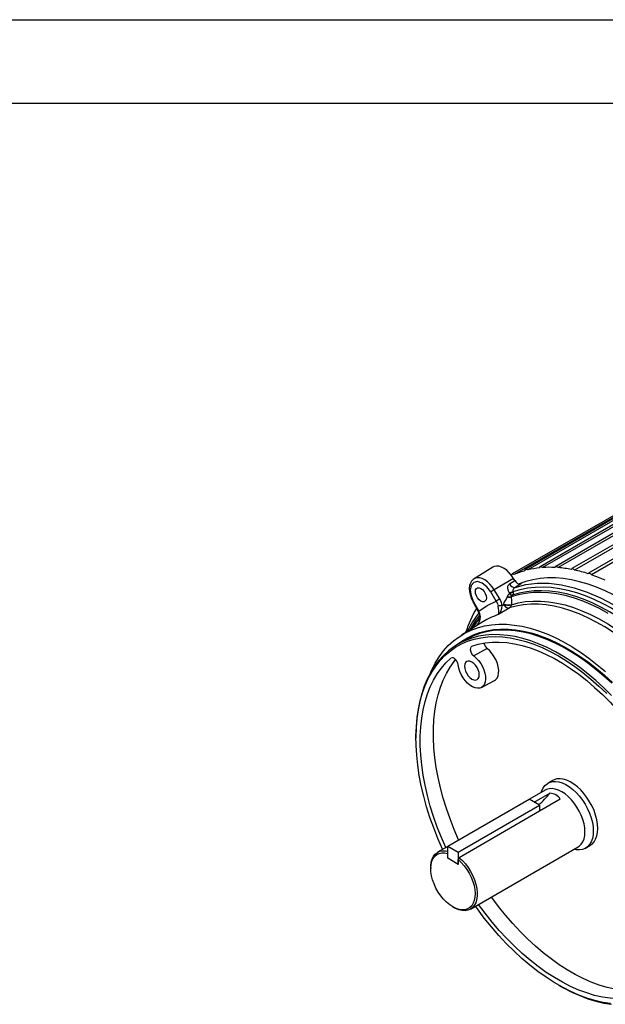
# Model space of a CAD drawing. Header units: inches. Extents: x 0 to 77, y 0 to 59.5.
# Tile 16 of 19: x 44 to 56.2, y 38.9 to 59.5. Entities that reach past the tile are written whole.
import ezdxf

# ---------------------------------------------------------------- set-up
doc = ezdxf.new("R2010")
doc.units = ezdxf.units.IN
doc.header["$LTSCALE"] = 7
doc.header["$MEASUREMENT"] = 0
doc.layers.add('TEXT', color=140, linetype='Continuous', lineweight=25)

msp = doc.modelspace()

# ---------------------------------------------------------------- linework, layer by layer
at = {"color": 7, "linetype": 'Continuous'}
msp.add_line((0.000681, 59.500737), (77.000681, 59.500737), dxfattribs=at)
for p, q in [((61.777211, 52.215827), (54.287536, 47.89213)), ((61.818007, 52.205009), (54.328332, 47.881312)), ((62.059059, 52.316678), (54.569384, 47.99298)), ((62.104084, 52.301856), (54.614409, 47.978158)), ((62.363219, 52.369183), (54.873544, 48.045486)), ((62.412309, 52.34995), (54.922634, 48.026252)), ((62.68636, 52.372768), (55.196685, 48.049071)), ((62.739306, 52.348764), (55.249631, 48.025067)), ((63.024941, 52.327393), (55.535266, 48.003695)), ((63.081492, 52.298313), (55.591817, 47.974615)), ((63.375253, 52.233555), (55.885578, 47.909857)), ((63.435117, 52.199147), (55.945442, 47.87545)), ((53.879937, 48.036274), (53.488891, 47.793489)), ((54.286439, 47.891448), (54.260403, 47.876418)), ((54.275181, 47.861732), (54.272795, 47.860355)), ((54.31613, 47.795704), (53.910385, 47.561026)), ((54.227521, 47.682169), (54.230164, 47.68384)), ((54.230164, 47.68384), (54.341894, 47.752598)), ((54.341894, 47.752598), (54.31613, 47.795704)), ((54.480008, 47.693676), (54.345543, 47.61091)), ((53.951263, 47.324112), (53.83635, 47.516376)), ((54.025299, 47.368762), (53.910385, 47.561026)), ((54.230759, 47.484345), (54.226291, 47.493454)), ((54.22936, 47.483527), (54.230759, 47.484345)), ((54.259218, 47.453374), (54.267654, 47.448851)), ((53.465729, 47.30345), (53.574778, 47.1078)), ((53.476211, 47.308405), (53.58526, 47.112755)), ((54.073982, 47.232081), (54.107347, 47.252605)), ((54.107347, 47.252605), (54.109101, 47.253684)), ((54.109101, 47.253684), (54.110358, 47.261612)), ((54.185498, 47.415581), (54.186446, 47.420431)), ((54.269785, 47.256152), (54.268519, 47.248221)), ((54.222472, 47.179668), (53.997462, 47.04122)), ((54.224224, 47.180747), (54.222472, 47.179668)), ((53.673715, 46.891094), (53.223772, 46.611741)), ((53.682097, 46.89626), (53.673715, 46.891094)), ((53.316115, 46.519255), (53.151359, 46.424143)), ((53.439388, 46.381601), (53.430551, 46.375171)), ((53.762895, 46.328907), (53.482359, 46.176303)), ((53.641805, 45.51489), (53.914143, 45.660672)), ((52.270983, 44.478303), (52.270983, 44.452994)), ((55.128527, 43.566341), (55.034756, 43.512208)), ((54.97966, 43.36609), (54.64504, 43.172918)), ((52.935083, 42.192511), (54.639211, 43.176283)), ((55.294152, 43.173176), (53.177253, 41.951117)), ((54.85946, 43.049135), (54.639211, 43.176283)), ((54.748755, 43.113044), (55.073534, 43.300536)), ((53.155333, 42.065363), (54.85946, 43.049135)), ((54.85946, 43.049135), (54.85946, 42.922234)), ((52.935083, 42.185781), (52.723223, 42.063476)), ((52.935083, 42.192511), (53.155333, 42.065363)), ((52.935083, 41.938175), (52.935083, 42.192511)), ((53.410667, 40.872659), (55.667104, 42.175273)), ((55.821192, 42.149913), (55.914963, 42.204046)), ((52.934716, 42.039798), (52.935083, 42.040446)), ((52.934716, 41.938387), (52.934716, 42.039798)), ((52.935083, 41.938599), (52.934716, 41.938387)), ((53.155333, 41.811027), (52.934716, 41.938387)), ((53.155333, 41.811027), (52.935083, 41.938175)), ((53.155333, 42.065363), (53.155333, 41.811027)), ((53.177253, 41.951117), (53.155333, 41.912438)), ((53.155333, 41.811027), (53.155333, 41.912438)), ((52.580809, 41.748708), (52.580809, 41.723399)), ((53.044949, 40.919398), (53.066866, 40.906741)), ((55.253782, 39.286076), (55.275698, 39.273419))]:
    msp.add_line(p, q)
at = {"flags": 128}
for points in [[(54.31613, 47.795704), (54.272664, 47.860529), (54.22376, 47.918909), (54.170986, 47.968973), (54.116031, 48.009117), (54.060657, 48.038056), (54.006638, 48.054861), (53.955704, 48.058995), (53.909486, 48.050325), (53.879937, 48.036274)], [(54.861184, 48.020758), (54.863066, 48.031574), (54.867416, 48.040069), (54.873971, 48.045725), (54.882328, 48.048198), (54.89198, 48.047336), (54.902336, 48.043191), (54.912767, 48.036018), (54.922634, 48.026252)], [(55.184808, 48.029161), (55.187758, 48.039068), (55.193081, 48.046417), (55.200454, 48.050758), (55.209426, 48.051826), (55.219451, 48.049558), (55.229917, 48.04409), (55.240186, 48.035757), (55.249631, 48.025067)], [(54.275601, 47.856926), (54.275299, 47.869194), (54.277573, 47.879693), (54.282284, 47.88778), (54.289145, 47.892964), (54.297738, 47.894927), (54.307538, 47.89355), (54.317947, 47.888918), (54.328332, 47.881312)], [(54.557003, 47.963136), (54.557798, 47.974741), (54.561128, 47.984291), (54.566792, 47.9912), (54.574443, 47.995049), (54.583616, 47.995603), (54.59375, 47.992827), (54.604227, 47.986892), (54.614409, 47.978158)], [(55.524332, 47.988253), (55.528316, 47.997143), (55.534554, 48.003264), (55.542664, 48.006242), (55.552153, 48.005896), (55.562442, 48.002246), (55.572903, 47.995515), (55.582897, 47.986113), (55.591817, 47.974615)], [(55.876035, 47.898482), (55.881011, 47.906258), (55.888094, 47.911084), (55.896854, 47.912667), (55.906755, 47.910909), (55.917194, 47.905917), (55.927535, 47.897996), (55.937146, 47.88763), (55.945442, 47.87545)], [(53.492232, 47.793808), (53.466351, 47.777001), (53.43416, 47.741702), (53.410286, 47.698613), (53.394724, 47.64796), (53.388021, 47.590253), (53.390731, 47.527083), (53.402828, 47.46085), (53.423723, 47.393898), (53.452632, 47.328118), (53.465729, 47.30345)], [(53.83635, 47.516376), (53.753842, 47.624559), (53.657661, 47.700292), (53.561971, 47.732423), (53.480865, 47.716219), (53.426286, 47.654068), (53.406274, 47.555122), (53.423775, 47.433953), (53.476211, 47.308405)], [(53.910385, 47.561026), (53.867761, 47.624496), (53.819756, 47.681538), (53.767952, 47.730272), (53.714054, 47.769093), (53.659838, 47.796724), (53.607088, 47.812254), (53.557542, 47.815171), (53.512831, 47.80538), (53.490897, 47.794711)], [(54.226291, 47.493454), (54.207657, 47.533818), (54.191789, 47.595337), (54.19309, 47.624367), (54.200207, 47.648974), (54.212177, 47.668479), (54.227521, 47.682169)], [(54.341894, 47.752598), (54.367838, 47.717897), (54.398076, 47.692281)], [(54.345543, 47.61091), (54.57119, 47.669656), (54.809721, 47.698526), (55.059467, 47.697317), (55.318682, 47.666037), (55.585551, 47.604906), (55.858208, 47.514351), (56.134745, 47.395005), (56.413226, 47.247705), (56.691704, 47.07348), (56.96823, 46.873549), (57.24087, 46.649312), (57.507715, 46.402337), (57.766898, 46.134352), (58.016606, 45.847232), (58.111367, 45.726341)], [(58.034246, 46.144176), (57.992507, 46.190977), (57.826496, 46.369278), (57.656863, 46.53917), (57.484104, 46.700156), (57.308727, 46.851764), (57.131246, 46.993547), (56.952181, 47.125092), (56.772058, 47.246012), (56.591405, 47.355951), (56.410753, 47.454589), (56.23063, 47.541635), (56.051565, 47.616834), (55.874084, 47.679965), (55.698707, 47.730844), (55.525948, 47.769321), (55.356315, 47.795283), (55.190304, 47.808654), (55.028403, 47.809396), (54.871086, 47.797504), (54.718816, 47.773016), (54.572038, 47.736002), (54.431183, 47.686571), (54.428603, 47.685527)], [(53.514841, 47.524683), (53.520465, 47.56244), (53.536786, 47.590007), (53.562206, 47.604687), (53.594238, 47.605042), (53.629746, 47.591038), (53.665253, 47.564046), (53.697285, 47.526707), (53.722706, 47.482678), (53.739027, 47.436266), (53.74465, 47.392017)], [(53.74465, 47.392017), (53.739027, 47.354261), (53.722706, 47.326694), (53.697285, 47.312014), (53.665253, 47.311658), (53.629746, 47.325662), (53.594238, 47.352655), (53.562206, 47.389993), (53.536786, 47.434023), (53.520465, 47.480434), (53.514841, 47.524683)], [(54.186446, 47.420431), (54.201758, 47.457356), (54.22936, 47.483527)], [(54.230759, 47.484345), (54.243948, 47.466511), (54.259218, 47.453374)], [(56.294114, 47.067194), (56.11158, 47.166618), (55.929627, 47.253824), (55.748835, 47.328534), (55.569781, 47.39051), (55.393033, 47.439554), (55.219156, 47.475511), (55.048704, 47.498266), (54.882218, 47.507747), (54.720231, 47.503922), (54.563257, 47.486805), (54.411796, 47.45645), (54.266332, 47.412953)], [(54.288186, 47.447082), (54.274003, 47.434058), (54.266626, 47.415335)], [(54.288186, 47.447082), (54.278545, 47.446009), (54.267654, 47.448851)], [(58.178967, 45.360089), (58.064779, 45.513546), (57.90708, 45.712931), (57.744334, 45.904774), (57.577062, 46.088462), (57.405796, 46.263409), (57.231083, 46.429057), (57.053481, 46.584878), (56.873557, 46.730374), (56.691884, 46.865081), (56.509042, 46.988569), (56.325615, 47.100445), (56.142187, 47.20035), (55.959346, 47.287967), (55.777673, 47.363015), (55.597748, 47.425256), (55.420146, 47.47449), (55.245433, 47.510561), (55.074167, 47.533353), (54.906895, 47.542794), (54.744149, 47.538853), (54.58645, 47.521544), (54.4343, 47.490921), (54.288186, 47.447082)], [(54.345544, 47.610909), (54.338511, 47.605978), (54.329926, 47.598653), (54.313948, 47.580419), (54.302245, 47.556908), (54.300365, 47.543411), (54.301349, 47.536249), (54.303796, 47.529998)], [(54.303796, 47.529998), (54.305056, 47.527769), (54.306392, 47.525572)], [(54.306392, 47.525572), (54.45439, 47.569976), (54.6085, 47.600993), (54.768232, 47.618526), (54.933075, 47.622517), (55.102504, 47.612955), (55.275977, 47.589869), (55.452942, 47.553333), (55.632833, 47.503464), (55.815076, 47.440421), (55.999091, 47.364406), (56.18429, 47.27566), (56.370081, 47.174467), (56.555872, 47.06115), (56.741071, 46.93607), (56.925085, 46.799627), (57.107329, 46.652256), (57.28722, 46.494427), (57.464185, 46.326643), (57.637658, 46.149441), (57.807087, 45.963386), (57.97193, 45.769071), (58.131661, 45.567116), (58.143664, 45.551359)], [(53.58526, 47.112755), (53.761028, 47.230963), (53.951263, 47.324112)], [(53.951263, 47.324112), (53.977184, 47.271285), (53.991722, 47.215581)], [(54.073982, 47.232081), (54.059139, 47.295218), (54.025299, 47.368762)], [(54.109101, 47.253684), (54.135743, 47.219147), (54.166361, 47.193606)], [(54.110358, 47.261612), (54.120559, 47.293887), (54.146493, 47.337427), (54.185498, 47.415581)], [(58.05046, 44.971908), (57.906043, 45.177654), (57.755769, 45.376987), (57.600136, 45.569246), (57.439659, 45.753794), (57.274871, 45.93002), (57.106315, 46.097341), (56.934552, 46.255202), (56.760148, 46.403082), (56.583683, 46.540489), (56.405739, 46.66697), (56.226907, 46.782106), (56.047778, 46.885515), (55.868945, 46.976855), (55.691002, 47.055823), (55.514536, 47.122158), (55.340133, 47.175641), (55.168369, 47.216093), (54.999814, 47.243382), (54.835025, 47.257417), (54.674549, 47.258151), (54.518916, 47.245583), (54.368642, 47.219752), (54.224224, 47.180747)], [(54.266626, 47.415335), (54.266455, 47.414142), (54.266332, 47.412953)], [(54.266332, 47.412953), (54.268522, 47.333349), (54.269785, 47.256152)], [(54.268519, 47.248221), (54.414136, 47.287551), (54.565658, 47.313595), (54.722584, 47.326268), (54.884394, 47.325528), (55.050551, 47.311377), (55.220506, 47.283861), (55.393697, 47.243072), (55.569549, 47.189146), (55.747481, 47.122259), (55.926902, 47.042635), (56.10722, 46.950537), (56.287837, 46.846269), (56.468155, 46.730177), (56.647576, 46.602645), (56.825508, 46.464096), (57.00136, 46.314988), (57.174551, 46.155815), (57.344506, 45.987105), (57.510663, 45.809415), (57.672473, 45.623334), (57.829399, 45.429478), (57.980921, 45.22849), (58.126538, 45.021034)], [(53.574414, 47.108448), (53.601051, 47.047073), (53.613196, 46.991905)], [(53.58526, 47.112755), (53.57637, 47.108338), (53.575763, 47.10835)], [(53.620533, 47.001228), (53.608304, 47.058266), (53.58526, 47.112755)], [(52.576453, 45.826373), (52.601362, 45.882121), (52.674792, 46.025404), (52.757282, 46.158314), (52.848562, 46.280417), (52.948334, 46.391314), (53.056274, 46.490644), (53.172029, 46.578083), (53.295222, 46.653346), (53.425451, 46.716187), (53.56229, 46.766401), (53.705294, 46.803825), (53.853997, 46.828336), (54.007913, 46.839855), (54.166539, 46.838343), (54.32936, 46.823806), (54.495843, 46.796292), (54.665446, 46.755889), (54.837615, 46.702731), (55.011789, 46.636989), (55.1874, 46.558879), (55.363875, 46.468655), (55.540638, 46.366612), (55.717113, 46.253082), (55.892723, 46.128437), (56.066897, 45.993081), (56.239067, 45.847458)], [(53.620532, 47.001228), (53.613641, 46.994959), (53.614232, 46.992629)], [(56.366498, 45.347859), (56.204846, 45.507782), (56.040165, 45.658689), (55.872992, 45.800087), (55.703872, 45.931514), (55.533357, 46.052543), (55.362004, 46.162778), (55.19037, 46.26186), (55.019016, 46.349465), (54.848502, 46.425309), (54.679382, 46.489143), (54.512209, 46.540759), (54.347528, 46.579989), (54.185876, 46.606705), (54.02778, 46.62082), (53.873756, 46.622288), (53.724307, 46.611103), (53.57992, 46.587304), (53.441065, 46.550966), (53.308197, 46.502209), (53.181747, 46.441191), (53.062129, 46.368112), (52.949733, 46.283211), (52.844926, 46.186763), (52.748048, 46.079084), (52.659417, 45.960525), (52.579322, 45.831472), (52.508022, 45.692346), (52.445752, 45.543602), (52.392715, 45.385725), (52.349082, 45.219228), (52.314998, 45.044657), (52.290572, 44.862579), (52.275884, 44.673589), (52.270983, 44.478303), (52.270983, 44.478303)], [(53.142662, 46.419081), (53.229864, 46.483401), (53.349932, 46.556755), (53.476857, 46.618002), (53.610226, 46.666943), (53.749603, 46.703417), (53.894534, 46.727307), (54.044546, 46.738533), (54.19915, 46.73706), (54.357841, 46.722892), (54.520101, 46.696075), (54.685402, 46.656698), (54.823297, 46.614972)], [(56.369602, 45.602894), (56.204921, 45.7538), (56.037747, 45.895198), (55.868628, 46.026626), (55.698113, 46.147654), (55.526759, 46.25789), (55.355126, 46.356971), (55.183772, 46.444577), (55.013258, 46.52042), (54.844138, 46.584254), (54.676965, 46.635871), (54.512284, 46.675101), (54.350632, 46.701817), (54.192536, 46.715932), (54.038512, 46.717399), (53.889063, 46.706215), (53.744676, 46.682415), (53.605821, 46.646077), (53.472953, 46.59732), (53.346503, 46.536303), (53.316115, 46.519255)], [(54.823297, 46.614972), (54.853205, 46.604887), (55.022961, 46.540813), (55.194118, 46.464684), (55.366117, 46.376749), (55.538396, 46.277294), (55.710395, 46.166644), (55.881552, 46.045159), (56.051308, 45.913237), (56.21911, 45.771307), (56.384412, 45.619832)], [(52.829071, 42.124581), (52.825668, 42.132044), (52.729883, 42.352232), (52.642484, 42.573678), (52.563762, 42.795646), (52.493977, 43.017399), (52.433361, 43.238199), (52.382116, 43.457314), (52.340412, 43.674016), (52.308388, 43.887584), (52.286149, 44.097309), (52.273771, 44.302495), (52.271293, 44.502459), (52.278724, 44.696539), (52.29604, 44.884088), (52.323183, 45.064484), (52.360062, 45.237128), (52.406556, 45.401446), (52.462509, 45.556893), (52.527737, 45.702951), (52.602022, 45.839136), (52.685117, 45.964996), (52.776747, 46.080111), (52.876606, 46.184101), (52.984364, 46.276619), (53.099663, 46.357358), (53.222119, 46.42605), (53.351325, 46.482467), (53.486853, 46.526421), (53.628252, 46.557766), (53.775053, 46.576398), (53.926767, 46.582256), (54.082891, 46.575319), (54.242906, 46.555612), (54.406281, 46.523198), (54.572473, 46.478187), (54.74093, 46.420727), (54.911092, 46.351009), (55.082394, 46.269265), (55.254266, 46.175767)], [(53.439388, 46.381601), (53.575334, 46.422059), (53.717111, 46.449695), (53.864227, 46.464416), (54.016171, 46.466168), (54.172414, 46.454946), (54.332416, 46.43079), (54.495619, 46.393783), (54.661457, 46.344053), (54.829355, 46.281773), (54.998728, 46.207161), (55.168988, 46.120473), (55.339545, 46.022013), (55.509805, 45.912122), (55.679178, 45.791181), (55.847076, 45.65961), (56.012914, 45.517867), (56.176117, 45.366444), (56.336118, 45.205867), (56.492362, 45.036693), (56.644306, 44.85951), (56.791422, 44.674933), (56.933199, 44.483604), (57.069145, 44.286188)], [(53.914143, 45.660672), (53.936836, 45.675845), (53.968138, 45.71102), (53.99022, 45.757362), (54.002295, 45.813219), (54.003933, 45.876603), (53.995076, 45.945254), (53.976038, 46.01673), (53.947499, 46.088483), (53.910475, 46.157959), (53.866283, 46.222683), (53.816499, 46.28035), (53.762895, 46.328907)], [(52.893074, 42.161529), (52.80222, 42.371267), (52.715927, 42.590967), (52.638449, 42.811153), (52.570058, 43.031059), (52.510989, 43.249923), (52.461448, 43.466983), (52.421607, 43.681487), (52.391605, 43.892688), (52.371546, 44.099854), (52.361498, 44.302265), (52.361498, 44.499217), (52.371546, 44.690028), (52.391605, 44.874033), (52.421607, 45.050595), (52.461448, 45.219099), (52.510989, 45.378961), (52.570058, 45.529625), (52.638449, 45.670568), (52.715927, 45.8013), (52.80222, 45.921368), (52.89703, 46.030355), (53.000027, 46.127881)], [(53.165577, 42.318842), (53.161651, 42.327527), (53.068541, 42.543774), (52.983811, 42.761188), (52.90775, 42.979026), (52.840619, 43.196543), (52.782646, 43.412996), (52.734029, 43.627646), (52.694935, 43.839761), (52.665496, 44.048614), (52.645815, 44.253494), (52.635957, 44.4537), (52.635957, 44.648547), (52.645815, 44.837371), (52.665496, 45.019527), (52.694935, 45.194392), (52.734029, 45.36137), (52.782646, 45.519888), (52.840619, 45.669407), (52.90775, 45.809416), (52.983811, 45.939435), (53.068541, 46.059022), (53.101907, 46.100392)], [(53.156329, 45.988029), (53.147265, 46.02596), (53.129334, 46.0637), (53.104591, 46.096928), (53.07586, 46.121903), (53.046364, 46.135867), (53.019383, 46.13728), (53.011359, 46.133384)], [(53.482359, 46.176303), (53.534056, 46.132257), (53.582618, 46.079306), (53.626395, 46.019248), (53.663899, 45.954124), (53.693857, 45.886147), (53.715252, 45.817625), (53.727355, 45.750887), (53.729756, 45.6882), (53.722374, 45.631692), (53.705458, 45.583285), (53.679585, 45.544623), (53.645632, 45.517018), (53.604753, 45.50141), (53.558338, 45.498327), (53.507962, 45.507875), (53.455337, 45.529729), (53.402252, 45.563148), (53.350508, 45.606995), (53.301865, 45.659781), (53.257975, 45.719713), (53.220329, 45.784755), (53.190205, 45.852697), (53.168628, 45.921231), (53.156329, 45.988029)], [(53.287476, 45.959194), (53.292733, 45.910045), (53.308147, 45.858176), (53.332666, 45.807121), (53.364621, 45.760359), (53.401833, 45.721078), (53.441766, 45.691954), (53.4817, 45.674972), (53.518912, 45.671289), (53.550866, 45.681157), (53.575386, 45.703902), (53.5908, 45.737975), (53.596057, 45.781053), (53.5908, 45.830202), (53.575386, 45.882071), (53.550866, 45.933126), (53.518912, 45.979887), (53.4817, 46.019169), (53.441766, 46.048293), (53.401833, 46.065275), (53.364621, 46.068958), (53.332666, 46.05909), (53.308147, 46.036345), (53.292733, 46.002272), (53.287476, 45.959194)], [(55.254266, 46.175767), (55.426139, 46.070825), (55.597441, 45.954788), (55.767603, 45.828041), (55.93606, 45.691005), (56.102252, 45.544135), (56.265627, 45.38792)], [(54.893235, 43.316198), (54.902607, 43.34501), (54.931609, 43.407249), (54.96947, 43.459206), (55.015512, 43.499954), (55.068915, 43.528766), (55.128725, 43.545127), (55.193876, 43.548745), (55.263204, 43.539557), (55.335472, 43.517725), (55.409391, 43.483639), (55.483641, 43.437909), (55.556899, 43.381349), (55.627855, 43.314969), (55.695245, 43.239954), (55.757865, 43.157642), (55.814598, 43.069503), (55.864432, 42.977108), (55.906478, 42.882107), (55.939984, 42.786196), (55.964354, 42.691084), (55.979152, 42.598471), (55.984114, 42.510008)], [(56.077885, 42.564141), (56.072923, 42.652604), (56.058125, 42.745217), (56.033755, 42.840328), (56.000249, 42.93624), (55.958203, 43.031241), (55.908369, 43.123636), (55.851636, 43.211775), (55.789016, 43.294087), (55.721626, 43.369102), (55.65067, 43.435482), (55.577412, 43.492042), (55.503162, 43.537772), (55.429243, 43.571858), (55.356975, 43.593689), (55.287647, 43.602878), (55.222496, 43.59926), (55.162686, 43.582899), (55.128527, 43.566341)], [(55.667104, 42.175273), (55.690767, 42.190958), (55.732336, 42.231078), (55.765579, 42.282184), (55.789821, 42.343234), (55.804567, 42.412986), (55.809518, 42.490019), (55.804573, 42.572766), (55.789832, 42.659541), (55.765595, 42.748579), (55.732356, 42.838068), (55.690792, 42.926184), (55.641748, 43.011135), (55.586223, 43.09119), (55.525348, 43.164722), (55.460361, 43.230231), (55.392586, 43.286386), (55.323401, 43.332042), (55.254217, 43.366271), (55.18644, 43.388375), (55.121451, 43.397904), (55.060573, 43.394665), (55.005045, 43.378724), (54.97966, 43.36609)], [(55.984114, 42.510008), (55.979152, 42.427275), (55.964354, 42.351747), (55.939984, 42.284772), (55.906478, 42.227546), (55.864432, 42.18109), (55.814598, 42.146232), (55.757865, 42.123595), (55.695245, 42.113583), (55.627855, 42.116375), (55.58068, 42.125381)], [(55.914963, 42.204046), (55.958203, 42.235223), (56.000249, 42.281679), (56.033755, 42.338905), (56.058125, 42.40588), (56.072923, 42.481408), (56.077885, 42.564141)], [(52.580809, 41.748708), (52.581778, 41.783576), (52.591011, 41.857224), (52.609836, 41.923028), (52.637874, 41.979663), (52.674558, 42.025988), (52.719151, 42.061069), (52.770753, 42.084199), (52.828324, 42.094912), (52.890704, 42.092991), (52.935083, 42.084516)], [(53.155333, 41.912438), (53.219366, 41.851586), (53.279735, 41.78241), (53.335173, 41.706362), (53.384514, 41.625041), (53.426721, 41.540157), (53.460909, 41.453491), (53.486357, 41.366866), (53.502532, 41.282101), (53.509094, 41.200978), (53.505904, 41.125202), (53.49303, 41.056364), (53.470743, 40.995911), (53.43951, 40.945113), (53.399988, 40.905038), (53.353008, 40.876527), (53.299556, 40.86018), (53.240755, 40.856341), (53.177842, 40.865089), (53.112139, 40.886242), (53.045024, 40.919354), (52.97791, 40.96373), (52.912207, 41.018438), (52.849293, 41.082327), (52.790493, 41.154056), (52.737041, 41.232117), (52.690061, 41.31487), (52.650539, 41.400576), (52.619306, 41.487435), (52.597019, 41.57362), (52.584145, 41.657322), (52.580955, 41.736781), (52.587517, 41.810328), (52.603692, 41.876418), (52.62914, 41.933661), (52.663327, 41.980855), (52.705535, 42.017008), (52.754876, 42.04136), (52.810313, 42.053401), (52.870683, 42.052876), (52.934716, 42.039798)], [(53.177253, 41.951117), (53.243186, 41.889508), (53.305566, 41.819406), (53.363137, 41.742223), (53.414739, 41.659515), (53.459331, 41.572948), (53.496016, 41.484268), (53.524053, 41.395262), (53.542878, 41.307722), (53.552112, 41.223415), (53.551567, 41.144037), (53.541256, 41.071191), (53.521386, 41.006342), (53.492357, 40.950799), (53.454754, 40.905681), (53.409336, 40.871897), (53.357018, 40.850127), (53.298853, 40.840812), (53.236015, 40.844137), (53.169769, 40.860037), (53.101451, 40.888191), (53.066866, 40.906741)], [(57.095866, 39.181795), (57.04381, 39.173655), (56.897892, 39.160049), (56.747274, 39.159166), (56.592469, 39.171012), (56.434007, 39.195545), (56.272429, 39.232681), (56.108286, 39.282294), (55.94214, 39.344214), (55.774558, 39.41823), (55.606112, 39.504088), (55.437378, 39.601496), (55.268933, 39.710121), (55.10135, 39.829592), (54.935204, 39.9595), (54.771062, 40.099402), (54.609483, 40.24882), (54.451021, 40.407243), (54.296217, 40.574131), (54.145598, 40.748914), (53.999681, 40.930993), (53.858963, 41.119748), (53.853021, 41.128025)], [(56.346088, 38.894504), (56.184325, 38.920576), (56.019474, 38.959304), (55.85208, 39.010561), (55.6827, 39.074176), (55.511897, 39.149939), (55.340239, 39.237596), (55.168294, 39.336857), (54.996636, 39.447393), (54.825833, 39.568835), (54.656453, 39.700782), (54.489059, 39.842794), (54.324207, 39.994399), (54.162445, 40.155094), (54.00431, 40.324346), (53.850327, 40.501591), (53.701007, 40.686242), (53.556848, 40.877684), (53.516515, 40.933764)], [(57.069145, 39.079962), (56.933199, 39.039504), (56.791422, 39.011867), (56.644306, 38.997147), (56.492362, 38.995395), (56.336118, 39.006616), (56.176117, 39.030773), (56.012914, 39.06778), (55.847076, 39.11751), (55.679178, 39.179789), (55.509805, 39.254402), (55.339545, 39.341089), (55.168988, 39.43955), (54.998728, 39.549441), (54.829355, 39.670382), (54.661457, 39.801953), (54.495619, 39.943696), (54.332416, 40.095119), (54.172414, 40.255696), (54.016171, 40.42487), (53.864227, 40.602053), (53.717111, 40.786629), (53.580518, 40.970712)], [(55.275698, 39.273419), (55.362004, 39.225012), (55.533357, 39.137406), (55.703872, 39.061563), (55.872992, 38.997729), (56.040165, 38.946112), (56.204846, 38.906882), (56.366498, 38.880166)]]:
    msp.add_lwpolyline(points, dxfattribs=at)
for centre, radius, start, end in [((55.014039, 46.325416), 1.700296, 105.592734, 113.7838182), ((55.054088, 46.167202), 1.863566, 95.9415314, 103.6466975), ((55.077395, 45.893642), 2.138218, 87.1205459, 94.15062), ((55.052086, 45.507728), 2.525078, 79.2209193, 85.5129741), ((54.953245, 45.022146), 3.020736, 72.212646, 77.7958345), ((54.765664, 44.458306), 3.615073, 65.9996885, 70.9526312), ((54.338864, 47.733211), 0.122484, 204.6278733, 273.1261947), ((54.34355, 47.735487), 0.124594, 204.4893607, 270.9169172), ((54.437709, 47.771231), 0.08834, 243.3429777, 298.6080965), ((55.070393, 45.553843), 2.318275, 120.0248455, 122.1617465), ((54.034473, 48.000738), 0.542338, 290.7130557, 299.7750832), ((54.300386, 47.523481), 0.081493, 209.3586945, 246.3179832), ((53.83294, 48.304152), 0.911233, 295.8853922, 301.3036645), ((54.251971, 47.496839), 0.061541, 306.0490714, 27.8326359), ((53.450759, 47.348685), 0.047647, 288.3112921, 302.2874954), ((55.185307, 45.361579), 2.318276, 120.0248455, 122.1617459), ((54.068293, 47.047134), 0.185035, 88.2379896, 114.4460828), ((53.824316, 47.221407), 0.249894, 313.8582219, 2.4481161), ((54.219106, 47.30168), 0.122058, 203.7069506, 271.5802856), ((54.197194, 47.495597), 0.257454, 249.9907792, 286.0836493), ((54.197823, 47.485172), 0.24006, 248.6328756, 287.443697), ((54.22931, 47.518711), 0.112051, 246.9830426, 289.2933012), ((54.233388, 47.525691), 0.115253, 245.9651045, 286.7615695), ((54.167606, 47.266191), 0.1025, 303.5297456, 349.9028824), ((55.601087, 45.933489), 2.404377, 149.0251236, 162.2654405), ((54.960896, 45.945029), 1.777261, 140.5267738, 155.295578), ((55.088477, 45.815102), 1.917848, 140.7899344, 151.8661056), ((54.453621, 45.63331), 1.479963, 107.9522068, 121.42037), ((53.681355, 47.118089), 0.325319, 346.3324032, 17.4384151), ((54.209462, 47.250934), 0.071723, 233.0624645, 281.8773342), ((54.63951, 46.045439), 1.388493, 137.7218689, 149.6665046), ((54.966424, 45.779468), 1.802567, 138.8766588, 147.3861179), ((53.369458, 46.980462), 0.243824, 315.999567, 3.2132231), ((53.365492, 46.991286), 0.255235, 315.7918227, 2.2322319), ((53.881015, 46.47715), 0.189548, 189.9169101, 231.4523145), ((53.566707, 46.309751), 0.157871, 158.6352737, 237.7042615), ((53.839172, 44.254512), 1.560039, 309.9930195, 322.3013821), ((55.069149, 43.038178), 0.262394, 30.9630486, 89.0423279)]:
    msp.add_arc(centre, radius, start, end)
at = {"layer": 'TEXT'}
msp.add_line((1.75, 57.75), (75.25, 57.75), dxfattribs=at)

doc.saveas('drawing.dxf')
